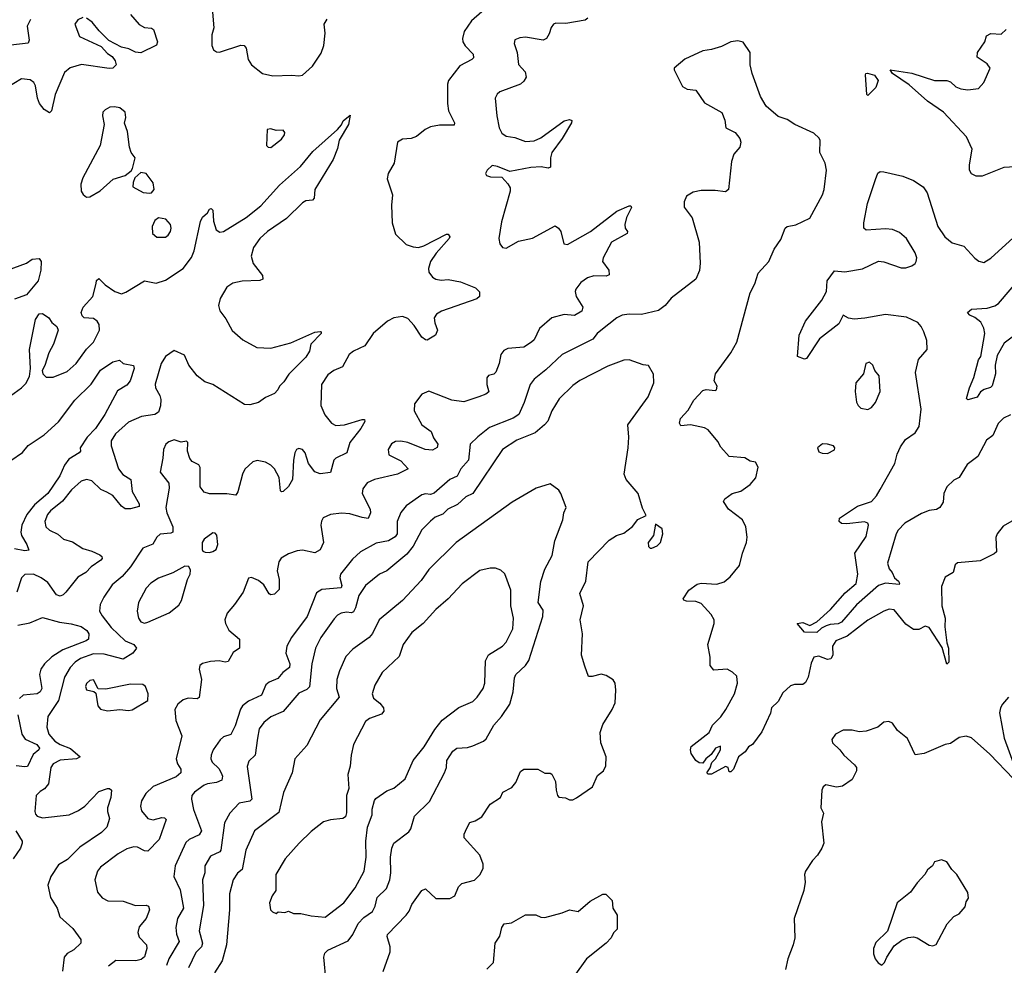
# Model space of a CAD drawing. Extents: x 1550320 to 1685906, y 509093 to 640511.
# Tile 163 of 256: x 1608275 to 1613882, y 606949 to 612331. Entities that reach past the tile are written whole.
import ezdxf

# ---------------------------------------------------------------- set-up
doc = ezdxf.new("R2010")
doc.units = 0

msp = doc.modelspace()

# ---------------------------------------------------------------- linework, layer by layer
at = {"layer": '0CON20XD'}
for points in [[(1611025, 612479.5), (1610846.9, 612325), (1610805.5, 612265), (1610795.6, 612225), (1610798.9, 612205), (1610812.4, 612182.4), (1610858, 612135), (1610858.8, 612115), (1610850, 612105), (1610781.3, 612068.7), (1610717.5, 611985), (1610711.4, 611965), (1610710.9, 611855), (1610717, 611813), (1610750.8, 611745), (1610748.1, 611731.9), (1610665, 611730.4), (1610615, 611720.9), (1610584, 611706), (1610535, 611667.1), (1610505, 611655.8), (1610455, 611651.2), (1610426.2, 611633.8), (1610406.7, 611515), (1610373.8, 611455), (1610368, 611425), (1610397.8, 611335), (1610392.2, 611275), (1610395.8, 611175), (1610415, 611110), (1610475, 611052.5), (1610515, 611038.6), (1610545, 611035.6), (1610576.6, 611043.4), (1610705, 611110), (1610715, 611110), (1610723.8, 611095), (1610720, 611085), (1610647.4, 611002.6), (1610614.7, 610955.3), (1610603.5, 610915), (1610604.4, 610895), (1610625, 610866), (1610645, 610853.9), (1610675, 610849.2), (1610715, 610852.5), (1610785, 610838.9), (1610871.2, 610805), (1610892.7, 610782.7), (1610894, 610755), (1610878.2, 610741.8), (1610677.8, 610672.2), (1610648, 610655), (1610635.7, 610635), (1610639.2, 610605), (1610654, 610565), (1610643.3, 610535), (1610595, 610507.5), (1610585, 610510), (1610565, 610524), (1610521.5, 610591.5), (1610485, 610629.6), (1610455, 610642.3), (1610405, 610634.6), (1610369.5, 610615), (1610287.8, 610545), (1610241.1, 610475), (1610175.3, 610444.7), (1610151.1, 610425), (1610114, 610356), (1610064, 610335), (1610029.8, 610310.2), (1609994.3, 610254.3), (1609989.6, 610135), (1610011.9, 610081.9), (1610050, 610035), (1610075, 610021.5), (1610125, 610026.2), (1610226, 610056), (1610237.5, 610055), (1610240, 610045), (1610217.1, 610005), (1610154.7, 609925.3), (1610138.1, 609865), (1610074.8, 609835.2), (1610064.4, 609825), (1610045, 609754), (1609985, 609745.6), (1609955, 609758.1), (1609919.4, 609805), (1609900.6, 609865), (1609885, 609884), (1609865, 609890.8), (1609852, 609885), (1609841.9, 609865), (1609833.6, 609825), (1609827.8, 609715), (1609805.6, 609675), (1609775, 609646.2), (1609765, 609643.3), (1609759.3, 609649.3), (1609751.8, 609725), (1609726.4, 609775), (1609705.7, 609795.7), (1609675, 609813.6), (1609627.6, 609822.4), (1609602, 609815), (1609557.2, 609772.8), (1609543.3, 609745), (1609516.7, 609643.3), (1609505, 609624.2), (1609455, 609633.1), (1609355, 609632.2), (1609325, 609642.9), (1609303, 609673), (1609303.4, 609783.4), (1609295, 609798), (1609256.2, 609816.2), (1609243.1, 609833.1), (1609230.6, 609875), (1609232.5, 609925), (1609225, 609932.5), (1609195, 609925.8), (1609155, 609939.5), (1609125, 609928.9), (1609107.5, 609915), (1609094.4, 609885), (1609090.6, 609835), (1609074, 609755), (1609125, 609692.5), (1609126.2, 609665), (1609107.1, 609555), (1609112.7, 609525), (1609146.2, 609445), (1609147.8, 609415), (1609135, 609407.9), (1609075, 609402.5), (1609055.6, 609385), (1609033.7, 609346.3), (1608977, 609323), (1608905, 609216.9), (1608858, 609162), (1608800.5, 609115), (1608753.5, 609045), (1608733, 609003), (1608729.1, 608965), (1608745, 608938.1), (1608795, 608871.2), (1608875.9, 608795.9), (1608924.7, 608774.7), (1608940.6, 608755), (1608918.5, 608725), (1608865, 608690.7), (1608755, 608719.8), (1608695, 608721.9), (1608621.1, 608695), (1608590.9, 608675), (1608561.8, 608645), (1608530.6, 608589.4), (1608495, 608455.7), (1608435.4, 608365), (1608428.7, 608305), (1608440.9, 608265), (1608475, 608225.3), (1608505, 608205.9), (1608565, 608183.8), (1608620, 608135), (1608597.5, 608125), (1608505, 608115.8), (1608465, 608096.4), (1608452.7, 608075), (1608438.3, 607981.8), (1608416.2, 607953.8), (1608391.1, 607938.9), (1608369.5, 607915), (1608361.5, 607825), (1608365, 607808.8), (1608375, 607797.5), (1608405, 607788.5), (1608555.7, 607805), (1608610.5, 607829.5), (1608646.1, 607853.9), (1608725, 607937.8), (1608775, 607956), (1608785.8, 607955.8), (1608798, 607945), (1608794.1, 607904.1), (1608775.6, 607845), (1608774.4, 607825), (1608785.8, 607785), (1608771.2, 607735), (1608740, 607705), (1608617.7, 607622.3), (1608547.9, 607552.1), (1608495, 607520.8), (1608452.5, 607455), (1608434.3, 607405), (1608450.6, 607335), (1608487.5, 607275), (1608502.9, 607225), (1608577.6, 607157.6), (1608623.8, 607095), (1608623.3, 607075), (1608583.4, 607036.6), (1608544.6, 607015.4), (1608527.5, 606995), (1608519.2, 606915)], [(1608905, 612360.8), (1608955, 612304.2), (1608985, 612287.1), (1609025, 612283.8), (1609036.7, 612275), (1609058.8, 612205), (1609053.9, 612186.1), (1608965, 612141.9), (1608935, 612146.9), (1608895.5, 612165.5), (1608855, 612175.6), (1608783.3, 612213.3), (1608727.5, 612267.5), (1608687.8, 612317.8), (1608655, 612340.8)], [(1609372.5, 612375), (1609380, 612285), (1609369.2, 612245), (1609369.2, 612185), (1609379.3, 612159.3), (1609395, 612147.5), (1609413, 612147), (1609535, 612186), (1609553.9, 612183.9), (1609565, 612170), (1609576.2, 612105), (1609595, 612073.8), (1609656.7, 612025), (1609717.3, 612012.7), (1609825, 612016), (1609865, 612011.2), (1609885, 612016.2), (1609942.8, 612067.2), (1609991.2, 612141.2), (1610007.5, 612185), (1610013.5, 612255), (1610008.1, 612305), (1610026, 612335)], [(1608633.9, 612343.9), (1608605, 612330), (1608588, 612305), (1608615, 612236.2), (1608739.1, 612179.1), (1608775, 612138.8), (1608801.7, 612121.7), (1608817.7, 612097.7), (1608823.3, 612075), (1608805, 612056.2), (1608785, 612052.9), (1608626.9, 612076.9), (1608561.9, 612058.1), (1608529.8, 612030.2), (1608477.1, 611905), (1608456.7, 611813.3), (1608445, 611802), (1608415, 611819.4), (1608388.2, 611855), (1608377.1, 611885), (1608365.4, 611955.4), (1608355, 611974), (1608335, 611989.2), (1608285, 611993.8), (1608197.9, 611942.1)], [(1608336.8, 612333.2), (1608318.2, 612295), (1608328.1, 612215), (1608322.7, 612197.3), (1608225, 612187.1)], [(1611510, 612340), (1611495, 612328.5), (1611385, 612309.5), (1611328.8, 612311.2), (1611315, 612306.2), (1611302.2, 612287.8), (1611290.8, 612250.8), (1611275, 612224.3), (1611255, 612214.4), (1611155, 612232.2), (1611122.1, 612227.9), (1611094.1, 612215.9), (1611090.8, 612195), (1611108.5, 612145), (1611115.5, 612075.5), (1611154.3, 612035), (1611158.9, 612005), (1611145, 611981.4), (1611125.9, 611964.1), (1611009.4, 611920.6), (1610993.2, 611906.8), (1610982.5, 611885), (1610991.2, 611785), (1611004.5, 611715), (1611021.1, 611685), (1611045, 611669.1), (1611095, 611661.5), (1611155, 611638.5), (1611205, 611641.1), (1611241.7, 611658.3), (1611375, 611756.2), (1611405, 611762.5), (1611418.3, 611758.3), (1611416.7, 611745), (1611365, 611654.2), (1611304.4, 611575), (1611297.3, 611545), (1611298.3, 611491.7), (1611284, 611486), (1611245, 611493.5), (1611185, 611490.5), (1611066.4, 611466.4), (1610995, 611496), (1610965, 611501.2), (1610936.7, 611475), (1610927.5, 611455), (1610933.9, 611443.9), (1610956.4, 611436.4), (1611020, 611435), (1611055, 611397.5), (1611067.5, 611375), (1611068.1, 611355), (1611019.1, 611180.9), (1611004.3, 611085), (1611008.8, 611055), (1611025, 611033.8), (1611045, 611030.8), (1611115, 611071.1), (1611195, 611086.9), (1611325, 611158), (1611343.8, 611145), (1611355.7, 611125), (1611373.8, 611055), (1611395, 611051.9), (1611525.7, 611125), (1611675, 611241.9), (1611745, 611271.2), (1611755, 611272.5), (1611758, 611262), (1611730, 611205), (1611721.2, 611165), (1611723.3, 611145), (1611736.7, 611125), (1611733.3, 611115), (1611645.3, 611064.7), (1611596.7, 610975), (1611594.3, 610955), (1611630.6, 610905), (1611631.2, 610878.8), (1611615, 610871.4), (1611545, 610873.3), (1611508, 610862), (1611470, 610835), (1611442, 610798), (1611438.1, 610785), (1611444.5, 610755), (1611481.9, 610695), (1611477, 610673), (1611435, 610648.1), (1611375, 610653.3), (1611305, 610634.3), (1611235, 610573.8), (1611205, 610508.8), (1611190, 610495), (1611145, 610468.1), (1611055, 610459.4), (1611032.2, 610447.8), (1611014.5, 610425), (1611005.6, 610375), (1610986.9, 610325), (1610975, 610314.3), (1610944.4, 610305.6), (1610935, 610292.5), (1610934.4, 610255), (1610947, 610213), (1610930.3, 610199.7), (1610890, 610185), (1610805, 610156), (1610735, 610165.7), (1610605, 610217.1), (1610565, 610199.2), (1610523.5, 610145), (1610522.1, 610105), (1610565.5, 610025), (1610618, 609988), (1610631.2, 609951.2), (1610655.6, 609915), (1610653, 609897), (1610625, 609881.5), (1610584.1, 609884.1), (1610485, 609924.6), (1610445, 609932.7), (1610415, 609930.6), (1610392.4, 609917.6), (1610373.1, 609885), (1610377.1, 609855), (1610445, 609820.5), (1610486.7, 609775), (1610426.2, 609745), (1610295.4, 609714.6), (1610254.2, 609695), (1610228.3, 609661.7), (1610225.5, 609635), (1610270.9, 609545), (1610273.1, 609525), (1610258.6, 609491.4), (1610225, 609498.5), (1610155, 609519.2), (1610107, 609523), (1610044.5, 609515.5), (1610003.6, 609496.4), (1609992.6, 609477.4), (1609990, 609455), (1610005.6, 609355), (1609985.4, 609314.6), (1609955, 609296), (1609885, 609311.1), (1609855, 609308.6), (1609805, 609291.4), (1609764, 609266), (1609750.9, 609245), (1609741.2, 609195), (1609751.8, 609145), (1609751.7, 609088.3), (1609725, 609060.8), (1609705, 609057.5), (1609695, 609064), (1609665.4, 609115.4), (1609635, 609139.2), (1609595, 609156.7), (1609577, 609153), (1609547, 609073), (1609497.9, 609002.1), (1609455.9, 608954.1), (1609443.8, 608915), (1609446.2, 608895), (1609465.7, 608855.7), (1609526.2, 608805), (1609525.8, 608755), (1609491.2, 608728.8), (1609462.6, 608677.4), (1609445, 608673.5), (1609411.5, 608681.5), (1609360.9, 608679.1), (1609315, 608666.2), (1609300, 608655), (1609296.7, 608635), (1609310, 608575), (1609296.7, 608473.3), (1609285, 608465.8), (1609235, 608469.4), (1609205, 608460), (1609175, 608436.2), (1609159.2, 608405), (1609163.2, 608343.2), (1609198.1, 608255), (1609165.5, 608125), (1609173.3, 608095), (1609192.5, 608065), (1609192.5, 608045), (1609165, 608022.1), (1609035, 607966.2), (1608993.2, 607926.8), (1608968.8, 607885), (1608963.6, 607855), (1608968.5, 607828.5), (1609004.5, 607785), (1609035, 607777.3), (1609085, 607790.9), (1609098.9, 607788.9), (1609109.1, 607779.1), (1609070, 607665), (1609005, 607599.4), (1608985, 607601.5), (1608945, 607621.5), (1608925, 607623.2), (1608885, 607612.3), (1608836.2, 607583.8), (1608735, 607507.5), (1608717.3, 607485), (1608702.9, 607435), (1608718.1, 607365), (1608745, 607332.9), (1608776.2, 607316.2), (1608865, 607313.6), (1608935, 607289.5), (1608995, 607292), (1609008.8, 607285), (1609014, 607265), (1608994.4, 607215), (1608955, 607167.5), (1608947.1, 607135), (1608955, 607109.2), (1608997.1, 607065), (1608998.5, 607045), (1608985, 606998), (1608967, 606983), (1608935.3, 606974.7), (1608822.7, 606977.3), (1608780.8, 606945)], [(1613944.6, 611494.6), (1613879.7, 611489.7), (1613755, 611440), (1613721.3, 611441.3), (1613695, 611454), (1613684.4, 611475), (1613683.1, 611505), (1613699.4, 611595), (1613666.5, 611665), (1613535, 611804.6), (1613445, 611866.9), (1613339.7, 611959.7), (1613245, 612024.2), (1613232.5, 612045), (1613355, 612027.3), (1613485, 611984.5), (1613555.6, 611985.6), (1613575, 611977.5), (1613605, 611950), (1613635, 611937.1), (1613675, 611932.9), (1613735, 611940), (1613766.1, 611973.9), (1613801.2, 612055), (1613785, 612080), (1613728.3, 612118.3), (1613729.2, 612145), (1613771.2, 612205), (1613781.3, 612238.7), (1613805, 612251.9), (1613865, 612249.2), (1613892.9, 612275)], [(1612502, 608278), (1612447.5, 608205), (1612425, 608192.5), (1612406.4, 608163.6), (1612367.5, 608135), (1612340, 608065), (1612325, 608050), (1612315, 608050), (1612310, 608075), (1612295, 608080), (1612215, 608037.5), (1612195, 608037.5), (1612187.5, 608045), (1612207, 608073), (1612216.6, 608103.4), (1612238, 608125), (1612265.7, 608175), (1612265, 608196.2), (1612236.7, 608185), (1612211.7, 608148.3), (1612182.5, 608125), (1612165, 608100), (1612145, 608102), (1612125, 608114.2), (1612099.6, 608155), (1612094.6, 608175), (1612098.9, 608195), (1612201.2, 608275), (1612220, 608315), (1612267, 608363), (1612295.3, 608404.7), (1612346.4, 608495), (1612361.8, 608555), (1612358.1, 608595), (1612335, 608618), (1612303.9, 608633.9), (1612228.3, 608628.3), (1612207.5, 608655), (1612206.4, 608703.6), (1612194.2, 608775), (1612228.8, 608895), (1612228.8, 608915), (1612212, 608945), (1612155, 609008.1), (1612125, 609019.4), (1612071.9, 609021.9), (1612057, 609027), (1612052.5, 609035), (1612085, 609083.8), (1612132.2, 609117.8), (1612155, 609124.4), (1612245, 609119.1), (1612287.4, 609132.6), (1612320.7, 609159.3), (1612374.3, 609225), (1612390.6, 609295), (1612414.3, 609355.7), (1612417.1, 609385), (1612410, 609445), (1612391.4, 609485), (1612311.2, 609545), (1612282, 609588), (1612290, 609605), (1612332.5, 609635), (1612381.7, 609648.3), (1612435, 609686.2), (1612466.8, 609723.2), (1612480, 609785), (1612465, 609813.3), (1612435, 609819.2), (1612405, 609838), (1612315.6, 609845.6), (1612267.6, 609897.6), (1612250.3, 609930.3), (1612195, 609997.5), (1612175, 610008.6), (1612095.5, 610025.5), (1612040, 610020), (1612031.4, 610035), (1612038.3, 610061.7), (1612081.9, 610108.1), (1612114.2, 610165), (1612165, 610221.2), (1612185, 610226.2), (1612235, 610220), (1612242.5, 610225), (1612246.2, 610245), (1612230, 610275), (1612237.5, 610315), (1612324.6, 610435.4), (1612358.9, 610495), (1612433.8, 610776.2), (1612462, 610828), (1612480.6, 610889.4), (1612540.8, 610955), (1612571.9, 611025), (1612608.9, 611081.1), (1612634.5, 611145.5), (1612645.6, 611154.4), (1612695, 611164.4), (1612775, 611202.5), (1612847.5, 611335), (1612856.9, 611365), (1612869.2, 611475), (1612862, 611515), (1612830.8, 611575), (1612832.9, 611642.9), (1612827.9, 611657.9), (1612796.7, 611685), (1612690, 611735), (1612645, 611764), (1612595, 611780), (1612525, 611840), (1612493.8, 611895), (1612446.2, 612025), (1612434.1, 612074.1), (1612433.9, 612143.9), (1612395, 612202.5), (1612365, 612211.2), (1612325, 612206), (1612270.5, 612179.5), (1612215, 612162), (1612165, 612154.3), (1612062.9, 612107.1), (1612002.5, 612055), (1612002.5, 612045), (1612050.3, 611950.3), (1612075, 611936.7), (1612125, 611930), (1612175, 611858.8), (1612273.9, 611803.9), (1612290.7, 611759.3), (1612296.4, 611716.4), (1612349.5, 611689.5), (1612375.7, 611655.7), (1612381.2, 611635), (1612376, 611605), (1612342, 611565), (1612328.6, 611525), (1612312, 611365), (1612295, 611350.8), (1612235, 611360), (1612155, 611358.6), (1612110.3, 611349.7), (1612072.4, 611327.6), (1612058.6, 611295), (1612059.2, 611265), (1612103.7, 611203.7), (1612144.3, 611065), (1612150.6, 610945), (1612145.6, 610904.4), (1612125.5, 610854.5), (1611985, 610745.8), (1611950, 610705), (1611913, 610677), (1611815, 610652.5), (1611745.5, 610655.5), (1611705, 610649.4), (1611675, 610634.3), (1611585, 610562.9), (1611562.5, 610545), (1611537.9, 610512.1), (1611364.2, 610425.7), (1611271.7, 610338.3), (1611204.7, 610285.3), (1611182.5, 610255), (1611148.1, 610151.9), (1611117.3, 610085), (1611085, 610064.1), (1610950.4, 610009.6), (1610883.3, 609956.7), (1610841.1, 609915), (1610830.9, 609825), (1610787.7, 609775), (1610766.2, 609733.8), (1610725.3, 609714.7), (1610635, 609636), (1610615, 609628.5), (1610585, 609632.1), (1610565, 609626.9), (1610475.7, 609565), (1610445, 609525.7), (1610424.2, 609475.8), (1610424.2, 609405), (1610412.7, 609387.3), (1610375, 609365.8), (1610305, 609352.4), (1610215, 609302.7), (1610169.2, 609260.8), (1610101.8, 609175), (1610098.4, 609155), (1610109.2, 609110.7), (1610105, 609097.5), (1609995, 609088.5), (1609965, 609070), (1609911.8, 608935), (1609822.2, 608815), (1609795.5, 608765), (1609790, 608725), (1609812.5, 608665), (1609811.4, 608645), (1609773.7, 608616.3), (1609745, 608581.2), (1609695, 608560), (1609675.6, 608545), (1609652.5, 608487.5), (1609578.1, 608451.9), (1609543.3, 608426.7), (1609532.2, 608407.8), (1609502.2, 608312.2), (1609477.5, 608262.5), (1609435, 608248.5), (1609416.8, 608233.2), (1609376.2, 608175), (1609364.6, 608145), (1609362.9, 608125), (1609370, 608105), (1609408.4, 608068.4), (1609421.6, 608045), (1609428.8, 608025), (1609426.8, 608003.2), (1609395, 607988.7), (1609345, 607982.5), (1609325, 607973.9), (1609269.4, 607935), (1609255.6, 607915), (1609253.3, 607895), (1609264.6, 607835), (1609310.6, 607715), (1609297.8, 607692.2), (1609240.6, 607665), (1609221.6, 607648.4), (1609159.5, 607515), (1609151.9, 607455), (1609188.4, 607378.4), (1609208.4, 607275), (1609173.9, 607216.1), (1609163.9, 607165), (1609167.1, 607127.1), (1609182.5, 607085), (1609124.6, 606985), (1609111.2, 606948.8)], [(1613105, 611900), (1613100, 611905), (1613092.3, 612017.7), (1613094.2, 612025.8), (1613102.4, 612027.6), (1613142.5, 612015), (1613164.3, 611985), (1613149.6, 611945), (1613105, 611900)], [(1608655, 611322), (1608675, 611322.5), (1608733, 611357), (1608806.8, 611423.2), (1608875, 611444.2), (1608909.1, 611470.9), (1608917.1, 611485), (1608933.3, 611545), (1608910, 611575), (1608900, 611605), (1608888, 611695), (1608872.3, 611742.3), (1608878.6, 611775), (1608875.7, 611805), (1608845, 611829.2), (1608815, 611835.6), (1608787.3, 611832.7), (1608761.2, 611818.8), (1608748.8, 611805), (1608746, 611785), (1608755.7, 611735), (1608732.9, 611615), (1608635, 611431.2), (1608623.3, 611395), (1608625.7, 611355.7), (1608635.7, 611335.7), (1608655, 611322)], [(1608202, 610175), (1608285.8, 610235), (1608308.9, 610261.1), (1608330, 610300), (1608336.2, 610345), (1608330, 610455), (1608364.6, 610625), (1608385, 610658), (1608405, 610659.2), (1608441.2, 610635), (1608458, 610608), (1608486.7, 610585), (1608493.8, 610565), (1608468, 610485), (1608440, 610435), (1608417.7, 610362.3), (1608402.5, 610335), (1608406.7, 610315), (1608425, 610296.7), (1608465, 610297.1), (1608545, 610329.4), (1608595.6, 610375), (1608654.7, 610455.3), (1608695.6, 610495), (1608729.2, 610565), (1608727.3, 610597.3), (1608715.7, 610615.7), (1608695, 610630), (1608642.5, 610635), (1608630, 610645), (1608624.2, 610665), (1608636, 610695), (1608690.8, 610755), (1608709.5, 610829.5), (1608712.3, 610847.7), (1608725, 610857.5), (1608762.1, 610822.1), (1608815.8, 610785), (1608855, 610771.8), (1608879.8, 610780.2), (1608985, 610844.3), (1609052.1, 610832.1), (1609105, 610848.5), (1609205, 610914.5), (1609252.9, 610977.1), (1609268.7, 611015), (1609305, 611182.5), (1609315, 611207.5), (1609345, 611232.5), (1609355, 611252.5), (1609365, 611256.7), (1609375, 611247.5), (1609378.9, 611185), (1609394.6, 611134.6), (1609415, 611121.9), (1609435, 611125.6), (1609565, 611206.2), (1609647.8, 611272.2), (1609755, 611388.8), (1609873.4, 611496.6), (1609945, 611580.8), (1610084.2, 611705.8), (1610107, 611733), (1610116, 611755), (1610157, 611787), (1610148.1, 611735), (1610094.5, 611645.5), (1610085, 611597.5), (1610060, 611535), (1609955.7, 611365), (1609951.2, 611315), (1609942.5, 611305), (1609905, 611300.6), (1609885, 611288.9), (1609795, 611198.9), (1609685.5, 611125), (1609641.8, 611085), (1609606.7, 611035), (1609592.9, 610985), (1609604.5, 610944.5), (1609658, 610875), (1609660, 610855), (1609642.5, 610847.5), (1609542.2, 610842.2), (1609488, 610832), (1609455, 610809.2), (1609415.7, 610745), (1609406.9, 610705), (1609414.2, 610675), (1609448.8, 610628.8), (1609485, 610561.4), (1609545, 610508.5), (1609624.7, 610464.7), (1609705, 610461.1), (1609818.1, 610491.9), (1609955, 610553.1), (1609986.7, 610556.7), (1609992.5, 610555), (1609992, 610545), (1609933.3, 610485), (1609926, 610445), (1609905, 610411.2), (1609807, 610313), (1609779.6, 610270.4), (1609754, 610245), (1609745, 610223.8), (1609725, 610203.3), (1609675, 610180), (1609635, 610152.5), (1609585, 610138.8), (1609555, 610141.2), (1609374.6, 610254.6), (1609330, 610270), (1609284.7, 610304.7), (1609237.5, 610365), (1609212.4, 610422.4), (1609155, 610447.7), (1609105.6, 610415), (1609081.1, 610375), (1609045.9, 610255.9), (1609048, 610235), (1609072.7, 610192.7), (1609079.5, 610169.5), (1609077.3, 610132.7), (1609065, 610097.5), (1609045, 610084.5), (1608968.2, 610071.8), (1608895, 610040.8), (1608820, 609975), (1608795.5, 609935), (1608796.4, 609905), (1608838.4, 609775), (1608861.8, 609741.8), (1608907.8, 609715), (1608915.3, 609645), (1608954.4, 609575), (1608955, 609560), (1608905, 609547.8), (1608875, 609547.8), (1608855, 609562.2), (1608805, 609623.5), (1608771.6, 609641.6), (1608737.2, 609657.2), (1608685, 609706.9), (1608655, 609714.4), (1608625, 609705.6), (1608570, 609655), (1608519.3, 609590.7), (1608449.6, 609535), (1608433.9, 609515), (1608417.3, 609475), (1608423.1, 609445), (1608444, 609425), (1608492.6, 609402.6), (1608525, 609374.3), (1608575, 609358.9), (1608635, 609320.6), (1608685, 609307.1), (1608730.8, 609285), (1608742.5, 609275), (1608744.2, 609265), (1608736.9, 609255), (1608682.5, 609217.5), (1608652.2, 609185), (1608605, 609158.1), (1608537.8, 609072.2), (1608523.1, 609056.9), (1608505, 609049.4), (1608485, 609057.5), (1608435, 609128), (1608398, 609155), (1608352.5, 609175), (1608305, 609174.2), (1608285.5, 609154.5), (1608257.8, 609072.2)], [(1609705, 611603.3), (1609765, 611651.2), (1609783.3, 611675), (1609785, 611690), (1609775, 611702.5), (1609735, 611700), (1609705, 611710), (1609683.9, 611706.1), (1609680, 611615), (1609690, 611605), (1609705, 611603.3)], [(1613175, 609656.9), (1613258.8, 609805), (1613271.9, 609858.1), (1613290.5, 609899.5), (1613318.7, 609941.3), (1613375, 609980), (1613397.3, 610015), (1613407.9, 610115), (1613377, 610323), (1613392.8, 610397.2), (1613442, 610455), (1613441.4, 610505), (1613424.4, 610555), (1613409.4, 610585), (1613388.7, 610608.7), (1613325, 610637.7), (1613205, 610654), (1613087.9, 610632.1), (1613027.4, 610627.4), (1612995, 610631.8), (1612965, 610649.4), (1612939.9, 610600.1), (1612830, 610515), (1612755, 610403.3), (1612745, 610400), (1612703.8, 610415), (1612714.6, 610535.4), (1612750.6, 610615), (1612842.9, 610735), (1612868.8, 610785), (1612873.3, 610845), (1612915, 610902.5), (1612973, 610897), (1613075, 610913.3), (1613165, 610956.2), (1613195, 610953.8), (1613295, 610918.8), (1613320.7, 610919.3), (1613355, 610930), (1613375, 610943.3), (1613380, 610955), (1613383.3, 610975), (1613374, 611005), (1613325.8, 611085), (1613285, 611120), (1613245, 611138), (1613205, 611141.2), (1613095, 611133.3), (1613082.5, 611145), (1613081.2, 611175), (1613103.8, 611285), (1613148, 611422), (1613162.3, 611457.7), (1613175, 611466.7), (1613195, 611466.2), (1613305, 611440), (1613365, 611416), (1613419.1, 611379.1), (1613442.5, 611345), (1613502.5, 611155), (1613542.5, 611095), (1613585, 611061.5), (1613651.8, 611041.8), (1613715, 610974), (1613737.3, 610957.3), (1613765, 610948.8), (1613805, 610974), (1613975, 611127.5)], [(1609015, 611343.3), (1609025, 611346.7), (1609040, 611365), (1609035, 611402.5), (1608995, 611456.2), (1608965, 611462), (1608929.7, 611430.3), (1608920.6, 611405), (1608920, 611380), (1608978.3, 611348.3), (1609015, 611343.3)], [(1609105, 611093.1), (1609120.8, 611105), (1609132.9, 611125), (1609137.1, 611145), (1609132.9, 611165), (1609106.7, 611195), (1609065, 611203.3), (1609045, 611187.5), (1609028.8, 611155), (1609031.2, 611115), (1609055, 611094.2), (1609105, 611093.1)], [(1608205, 610905.7), (1608313.6, 610946.4), (1608345, 610968), (1608385, 610971.2), (1608398, 610955)], [(1608398, 610955), (1608395.8, 610905), (1608380, 610845), (1608314.5, 610765.5), (1608245, 610740.8)], [(1613675, 610166.7), (1613666.7, 610175), (1613683.8, 610236.2), (1613708.6, 610295), (1613735.7, 610395), (1613747.5, 610415), (1613771.4, 610545), (1613765.6, 610575.6), (1613749.1, 610609.1), (1613715, 610635.8), (1613685, 610650), (1613673.3, 610665), (1613695, 610684.2), (1613785, 610690), (1613827.8, 610702.2), (1613848.6, 610715), (1613993.8, 610885)], [(1613965, 610553.6), (1613880.4, 610489.6), (1613840.9, 610419.1), (1613830, 610365), (1613831.5, 610315), (1613812.9, 610247.1), (1613802.5, 610237.5), (1613766.4, 610226.4), (1613747.2, 610212.8), (1613726.9, 610183.1), (1613695, 610174), (1613675, 610166.7)], [(1608225, 609821.5), (1608291.7, 609868.3), (1608322.7, 609907.3), (1608415, 609969.1), (1608495, 610043.1), (1608588.1, 610165), (1608682.3, 610257.7), (1608735, 610337.1), (1608805, 610384), (1608843, 610393), (1608864.2, 610374.2), (1608923, 610363), (1608926.2, 610345), (1608904.5, 610275), (1608885, 610251.5), (1608831.9, 610218.1), (1608760.4, 610085), (1608705.9, 610005), (1608658.8, 609955), (1608620, 609895), (1608621.2, 609875), (1608613.8, 609865), (1608555, 609830.5), (1608530.8, 609795), (1608503.8, 609735), (1608434.4, 609635), (1608359.6, 609570.4), (1608315.8, 609515), (1608287.9, 609455), (1608281.3, 609415), (1608285.9, 609395), (1608316.1, 609345), (1608327.3, 609312.7), (1608305, 609307.5), (1608245, 609319.2)], [(1610345, 606914), (1610384.6, 607025), (1610384.6, 607055), (1610367.1, 607112.9), (1610368.9, 607125), (1610476.2, 607233.8), (1610493.4, 607256.6), (1610507.5, 607295), (1610565, 607374.2), (1610585, 607384), (1610645, 607329.2), (1610725, 607328.8), (1610753.3, 607345), (1610773.9, 607396.1), (1610792.5, 607415), (1610865, 607434.3), (1610897.1, 607465), (1610915, 607502.5), (1610914.4, 607525), (1610895.4, 607575.4), (1610806.2, 607675), (1610806, 607695), (1610820.6, 607729.4), (1610838.9, 607761.1), (1610869, 607771), (1610907.3, 607795), (1610955, 607866.9), (1611013.3, 607905), (1611026.7, 607935), (1611078.3, 607961.7), (1611099.7, 607990.3), (1611127.7, 608052.3), (1611145, 608066), (1611225, 608066.2), (1611265, 608042.5), (1611295, 608043.3), (1611305, 608036.7), (1611326.2, 607995), (1611329.2, 607945), (1611338, 607915), (1611345.9, 607905.9), (1611382.3, 607902.3), (1611405, 607890), (1611425, 607891.4), (1611445, 607901.4), (1611537.5, 607965), (1611565, 608030), (1611598.8, 608055), (1611612, 608085), (1611614, 608135), (1611584.2, 608215), (1611581.4, 608275), (1611595, 608320), (1611649.2, 608405), (1611666.6, 608443.4), (1611670, 608515), (1611665.7, 608555.7), (1611655, 608573.3), (1611615, 608598.8), (1611585.8, 608605.8), (1611535, 608592.5), (1611513.8, 608593.8), (1611492.3, 608652.3), (1611474, 608715), (1611480, 608835), (1611466.2, 608915), (1611485.7, 608995), (1611464.3, 609065), (1611499.4, 609135), (1611512.5, 609245), (1611632.1, 609367.9), (1611674.1, 609395.9), (1611715, 609408.8), (1611764.2, 609445.8), (1611795, 609486.7), (1611841.7, 609508.3), (1611821.1, 609551.1), (1611797.5, 609635), (1611728.1, 609715), (1611718.1, 609745), (1611739.5, 609895), (1611743.1, 609955), (1611737.8, 610025), (1611854.2, 610185), (1611886, 610265), (1611883.9, 610313.9), (1611855, 610362.5), (1611825, 610366.7), (1611745, 610396.2), (1611715, 610393.8), (1611625, 610360), (1611465, 610278.1), (1611425, 610250), (1611347.2, 610172.8), (1611305.6, 610105), (1611283.3, 610046.7), (1611264, 610026), (1611210, 609980), (1611105, 609938.9), (1611024.4, 609885), (1610854.8, 609635.2), (1610815, 609614.6), (1610767.6, 609572.4), (1610713.1, 609545), (1610683.9, 609516.1), (1610640.7, 609499.3), (1610615, 609476.5), (1610565, 609426.9), (1610515.2, 609334.8), (1610480.4, 609289.6), (1610365, 609194.4), (1610324, 609176), (1610245, 609110.6), (1610206.5, 609053.5), (1610187.1, 608982.9), (1610175, 608960), (1610165, 608954.5), (1610135, 608958.2), (1610105, 608952.5), (1610085, 608942.2), (1610065, 608920.6), (1609989.2, 608815), (1609959.1, 608755), (1609939.2, 608665), (1609925, 608534.2), (1609910.5, 608519.5), (1609865, 608497.5), (1609775, 608393.3), (1609705, 608362.5), (1609665, 608331.1), (1609638.8, 608295), (1609628.8, 608241.2), (1609615.6, 608144.4), (1609579.5, 608110.5), (1609570.3, 608079.7), (1609596.7, 607895), (1609585, 607882.9), (1609525, 607872.2), (1609470.6, 607815), (1609440.2, 607759.8), (1609420.8, 607605), (1609414.4, 607595), (1609360.5, 607569.5), (1609328.2, 607515), (1609329.2, 607475), (1609316.2, 607435), (1609320.7, 607289.3), (1609297.3, 607145), (1609316.6, 607075), (1609309.7, 607055), (1609277.4, 607022.6), (1609235.3, 606935)], [(1613105, 610113.3), (1613125, 610123.3), (1613148, 610152), (1613174.3, 610215.7), (1613169.2, 610305), (1613143.9, 610333.9), (1613133.8, 610365), (1613115, 610381.2), (1613093.3, 610375), (1613080, 610315), (1613036.2, 610265), (1613032, 610215), (1613040, 610155), (1613050, 610135), (1613065, 610120), (1613105, 610113.3)], [(1613917, 610083), (1613877.6, 610062.4), (1613847.9, 610032.1), (1613815.8, 609965), (1613781.3, 609938.7), (1613730.6, 609845), (1613671.2, 609798.8), (1613625, 609726), (1613595, 609710), (1613555, 609672), (1613538.1, 609635), (1613533.3, 609585), (1613515.3, 609554.7), (1613496.7, 609543.3), (1613455, 609537.5), (1613410.2, 609519.8), (1613316, 609465), (1613277.5, 609425), (1613266.9, 609405), (1613217.6, 609237.6), (1613225.6, 609205.6), (1613244.2, 609185), (1613257.5, 609155), (1613279.4, 609135), (1613285.7, 609125), (1613283.3, 609116.7), (1613205, 609123.2), (1613165, 609111.1), (1613039.7, 609000.3), (1612955, 608901.2), (1612935, 608892.4), (1612890.4, 608889.6), (1612868, 608882), (1612841.5, 608868.5), (1612815, 608842.8), (1612744.8, 608844.8), (1612702.5, 608895), (1612735, 608899.4), (1612775, 608884), (1612815, 608904), (1612892.5, 608975), (1612975, 609070), (1613037.4, 609122.6), (1613047.5, 609175), (1613030.5, 609295), (1613095, 609389.2), (1613109.1, 609455), (1613105, 609465.7), (1613085, 609473.3), (1612985, 609462.1), (1612954.5, 609464.5), (1612941.2, 609475), (1612943.8, 609495), (1613045, 609562), (1613125, 609589.2), (1613155, 609621.4), (1613175, 609656.9)], [(1612875, 609862.5), (1612915, 609882.5), (1612917.5, 609895), (1612910, 609905), (1612875, 609916.2), (1612846.4, 609916.4), (1612817.5, 609895), (1612825, 609872.5), (1612845, 609863.3), (1612875, 609862.5)], [(1610020.6, 606855), (1610007.3, 606995), (1610011.6, 607018.4), (1610030, 607035), (1610145, 607088.1), (1610171.5, 607125), (1610202.6, 607187.4), (1610235, 607221.5), (1610283.6, 607255), (1610298.9, 607285), (1610311.2, 607335), (1610363, 607387), (1610382.3, 607435), (1610388, 607475), (1610386.1, 607565), (1610393.2, 607615), (1610405, 607644.2), (1610491.1, 607708.9), (1610501.4, 607725), (1610522.3, 607797.7), (1610608.1, 607881.9), (1610694.6, 608045.4), (1610705.4, 608075), (1610708.2, 608115), (1610742.2, 608167.8), (1610765, 608184.2), (1610825, 608188.9), (1610855, 608197.8), (1610916.1, 608223.9), (1610932.2, 608237.8), (1610975, 608315.8), (1611018.6, 608365), (1611065.6, 608435), (1611085.6, 608505), (1611092.9, 608585), (1611100.8, 608605), (1611155.7, 608655), (1611175, 608683.8), (1611254.6, 608935), (1611255, 608970), (1611226.7, 609015), (1611243, 609133), (1611265.4, 609204.6), (1611307.9, 609282.1), (1611321.5, 609365), (1611368, 609485), (1611374, 609525), (1611386.2, 609555), (1611356.7, 609635), (1611345, 609652.5), (1611295, 609688.8), (1611216.1, 609663.9), (1611078.8, 609585), (1610760.8, 609355), (1610605, 609201.4), (1610561.5, 609138.5), (1610455.6, 609025), (1610321.4, 608915), (1610283.3, 608836.7), (1610265, 608814.3), (1610171.4, 608748.6), (1610132.4, 608707.6), (1610095.4, 608624.6), (1610081.5, 608575), (1610078.5, 608525), (1610094, 608475), (1609985, 608346), (1609910.7, 608199.3), (1609842, 608125), (1609826.9, 608045), (1609776.6, 607933.4), (1609751.2, 607818.8), (1609611.8, 607715), (1609561.8, 607605), (1609540.9, 607495), (1609515.9, 607474.1), (1609490, 607435), (1609470, 607355), (1609469.6, 607265), (1609452.3, 607065), (1609427.3, 606975), (1609384.7, 606905.3)], [(1611875, 609323.8), (1611905, 609336.2), (1611923.8, 609355), (1611937.5, 609405), (1611933, 609433), (1611895, 609460), (1611883.3, 609395), (1611854.3, 609355), (1611855, 609333.3), (1611865, 609323.8), (1611875, 609323.8)], [(1613925, 609476.2), (1613875, 609448.8), (1613842, 609405), (1613834.3, 609384.3), (1613837.3, 609302.7), (1613825, 609291.2), (1613745, 609251.2), (1613615, 609240), (1613602.3, 609227.7), (1613590, 609185), (1613545, 609158.8), (1613524.1, 609105), (1613525.4, 608995), (1613545.4, 608925.4), (1613543.4, 608875), (1613554.7, 608784.7), (1613565, 608753.8), (1613565.9, 608674.1), (1613555, 608662.5), (1613527.6, 608757.6), (1613455, 608872), (1613430.5, 608879.5), (1613395, 608860.8), (1613365, 608860.6), (1613320.9, 608890.9), (1613255, 608972.9), (1613225.7, 608975.7), (1613195, 608964.4), (1613105, 608913.3), (1612986.7, 608823.3), (1612922.5, 608795), (1612904.2, 608765.8), (1612906, 608715), (1612895, 608693.3), (1612875, 608690.5), (1612825, 608708.6), (1612797.3, 608702.7), (1612782.1, 608667.9), (1612765, 608590), (1612750.5, 608559.5), (1612735, 608546.7), (1612686.4, 608546.4), (1612665, 608540), (1612620.9, 608499.1), (1612595, 608450), (1612556.4, 608413.6), (1612550, 608385), (1612502, 608278)], [(1609355, 609298), (1609375, 609304), (1609393.3, 609315), (1609404, 609345), (1609398.1, 609398.1), (1609388.6, 609408.6), (1609375, 609410.8), (1609324.4, 609375), (1609314.4, 609355), (1609313.8, 609315), (1609317, 609307), (1609330.7, 609300.7), (1609355, 609298)], [(1608985, 608896.7), (1609005, 608901.2), (1609126, 608955), (1609181.3, 608998.7), (1609195.7, 609025), (1609231.2, 609145), (1609246.2, 609175), (1609247.7, 609197.7), (1609238.3, 609218.3), (1609215, 609220), (1609147, 609183), (1609065, 609151.8), (1609021.9, 609125), (1608995, 609095.7), (1608951.9, 609015), (1608944.4, 608965), (1608951.1, 608925), (1608963.8, 608903.8), (1608985, 608896.7)], [(1610015, 607223.5), (1610121.4, 607305), (1610185, 607390.8), (1610235.6, 607485), (1610248.2, 607565), (1610246.5, 607655), (1610255.7, 607735), (1610282, 607805), (1610282.3, 607837.7), (1610295, 607887.5), (1610302, 607898), (1610365, 607941.2), (1610405, 607958), (1610469.4, 608010.6), (1610515.6, 608115), (1610578.3, 608191.7), (1610638.2, 608291.8), (1610680, 608345), (1610775, 608415.6), (1610855, 608450), (1610880.5, 608475), (1610913.5, 608525), (1610924.6, 608555), (1610927.8, 608682.2), (1610945, 608715.6), (1611024.7, 608765.3), (1611045, 608788.1), (1611082.9, 608865), (1611086.7, 608925), (1611072.3, 608995), (1611071.8, 609085), (1611036.8, 609176.8), (1611015, 609198.8), (1610985, 609210), (1610955, 609210), (1610895, 609195.8), (1610795, 609119.4), (1610715, 609034.4), (1610644.3, 608975), (1610573.1, 608895), (1610507.4, 608842.6), (1610458.9, 608775), (1610435, 608705.8), (1610338.6, 608615), (1610297.4, 608542.6), (1610281.4, 608495), (1610289.7, 608469.7), (1610325, 608440.8), (1610345.9, 608414.1), (1610348.1, 608395), (1610335, 608378.6), (1610267, 608353), (1610245, 608336), (1610176, 608205), (1610162.5, 608145), (1610157.7, 608082.3), (1610144, 608035), (1610150, 607955), (1610136.7, 607915), (1610136.1, 607816.1), (1610130, 607795), (1610115, 607783.8), (1610045, 607776.7), (1610005, 607766.2), (1609935, 607711.2), (1609865.6, 607644.4), (1609786, 607555), (1609733.8, 607465), (1609733.8, 607375), (1609713.3, 607345), (1609697.5, 607305), (1609702.5, 607265), (1609713.6, 607253.6), (1609735, 607243.3), (1609747, 607253), (1609785, 607250), (1609805, 607256.7), (1609835, 607243.8), (1609876.1, 607243.9), (1609935, 607230.8), (1610015, 607223.5)], [(1608264.6, 608885.4), (1608332.4, 608897.6), (1608405, 608928.1), (1608501.2, 608901.2), (1608567.1, 608892.9), (1608625, 608876.6), (1608657.5, 608855), (1608669.4, 608835), (1608665.8, 608805), (1608652.5, 608795), (1608519.6, 608745), (1608457.5, 608705), (1608416.8, 608665), (1608395.4, 608635), (1608387.1, 608605), (1608400.4, 608525), (1608392.2, 608505), (1608375, 608494.6), (1608295, 608485.8), (1608273.2, 608466.8)], [(1608775, 608397.5), (1608845, 608405.7), (1608895, 608400), (1608915, 608403.8), (1609003.6, 608456.4), (1609006, 608495), (1608991.2, 608535), (1608977, 608547), (1608905, 608549.2), (1608765, 608520), (1608722.5, 608522.5), (1608695, 608573.3), (1608675, 608570), (1608655, 608553.3), (1608649.2, 608535), (1608655, 608516.7), (1608697.5, 608507.5), (1608708.3, 608498.3), (1608720, 608425), (1608735, 608406.2), (1608775, 608397.5)], [(1613906.2, 608475), (1613871.2, 608435), (1613860, 608415), (1613854.2, 608385.8), (1613881.4, 608241.4), (1613945.7, 608065.7)], [(1608264.5, 608375), (1608286.9, 608265), (1608306.7, 608236.7), (1608372.5, 608205), (1608387.8, 608185), (1608384.3, 608175), (1608351.7, 608148.3), (1608318.5, 608081.5), (1608305, 608077.8), (1608255, 608084.2)], [(1613935, 608010), (1613800.5, 608150.5), (1613695, 608243.3), (1613665, 608253.3), (1613625, 608245.8), (1613575, 608211.2), (1613545, 608206), (1613425, 608154), (1613375, 608147.5), (1613330.3, 608240.3), (1613273.3, 608285), (1613245, 608327.5), (1613225, 608336.7), (1613196.4, 608333.6), (1613162.5, 608305), (1613095, 608281.2), (1613055, 608278.8), (1613015, 608286.7), (1612965, 608286.7), (1612920, 608265), (1612900, 608235), (1612903.3, 608215), (1612945.9, 608175.9), (1612967.5, 608145), (1613029.5, 608089.5), (1613040, 608075), (1613040, 608055), (1613015, 608006.7), (1612960.7, 607969.3), (1612927, 607963), (1612865, 607976.7), (1612850, 607965), (1612842.5, 607945), (1612837.5, 607845), (1612852.5, 607815), (1612840, 607765), (1612853.3, 607645), (1612843.3, 607615), (1612818.8, 607575), (1612788.8, 607545), (1612750, 607485), (1612743.8, 607465), (1612747, 607423), (1612740, 607375), (1612686, 607215), (1612689.2, 607105), (1612680, 607065), (1612650, 606985), (1612636.7, 606925)], [(1608251.9, 607715), (1608288.8, 607655), (1608288.8, 607645), (1608278.9, 607615), (1608237.6, 607555)], [(1613185, 606950), (1613200, 606965), (1613212.5, 606995), (1613255, 607060), (1613298.8, 607091.2), (1613335, 607108), (1613365, 607112), (1613385, 607105.8), (1613455, 607063.8), (1613475, 607060), (1613493.3, 607066.7), (1613556.7, 607185), (1613595, 607227.5), (1613625, 607242.5), (1613658.3, 607281.7), (1613665, 607310), (1613678.3, 607331.7), (1613673.9, 607363.9), (1613612.5, 607465), (1613582.5, 607495), (1613555, 607537.5), (1613525, 607550), (1613485, 607537.5), (1613473.3, 607515), (1613445, 607492.5), (1613430, 607465), (1613385, 607417.5), (1613347.5, 607365), (1613272.5, 607305), (1613216.1, 607143.9), (1613150.7, 607079.3), (1613137.5, 607045), (1613137.5, 607015), (1613146.7, 606986.7), (1613163.6, 606963.6), (1613185, 606950)], [(1610935, 606927.5), (1610973.3, 606965), (1610983.3, 607075), (1611010, 607115), (1611020, 607165), (1611033.3, 607185), (1611075, 607190), (1611155, 607236.7), (1611213.8, 607236.2), (1611242.9, 607222.9), (1611265, 607221.4), (1611365, 607248.5), (1611405, 607265.6), (1611455, 607255.8), (1611523.3, 607315), (1611595, 607353.3), (1611613.6, 607353.6), (1611648.3, 607318.3), (1611652.5, 607275), (1611676.7, 607235), (1611677.5, 607155), (1611656.4, 607133.6), (1611643.3, 607105), (1611613.8, 607075), (1611503.4, 606986.6), (1611430, 606885)]]:
    msp.add_lwpolyline(points, dxfattribs=at)

doc.saveas('drawing.dxf')
